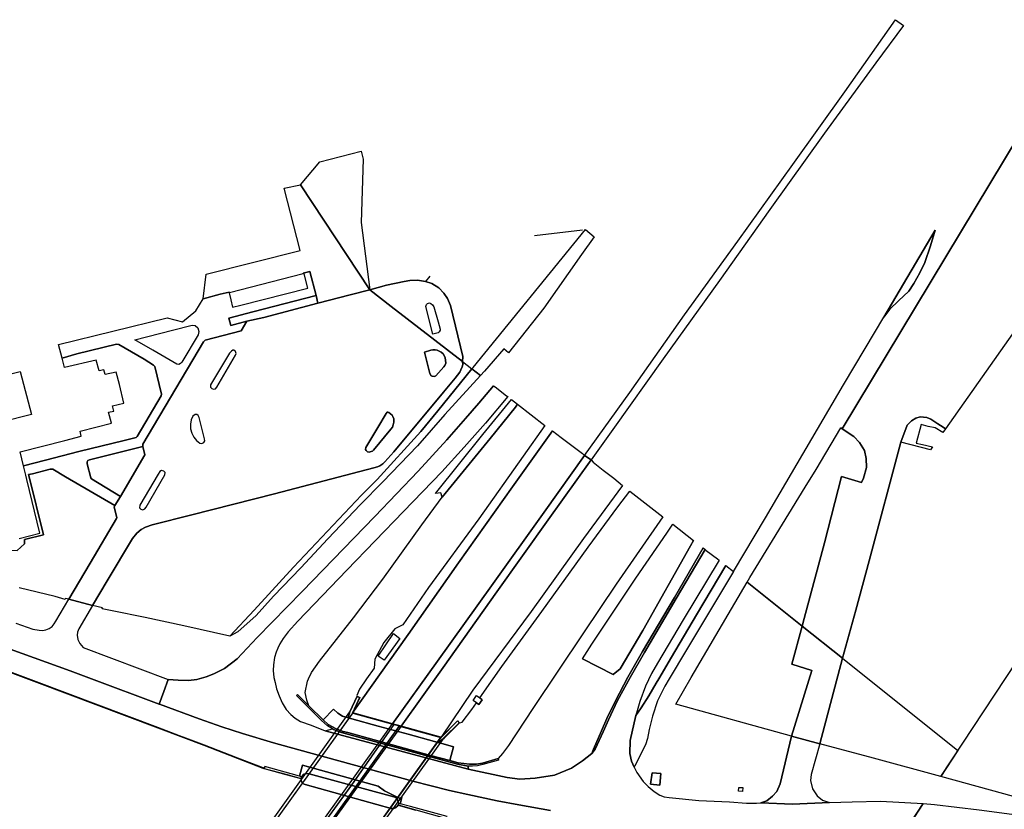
# Model space of a CAD drawing. Extents: x -26035517 to 31750492, y -9237385 to 8160032.
# Tile 52 of 256: x -21693534 to -21440979, y 2300583 to 2503077. Entities that reach past the tile are written whole.
import ezdxf

# ---------------------------------------------------------------- set-up
doc = ezdxf.new("R2010")
doc.units = 0
doc.layers.add('T-25', color=7, linetype='CONTINUOUS')

msp = doc.modelspace()

# ---------------------------------------------------------------- linework, layer by layer
at = {"layer": 'T-25', "color": 9}
for points in [[(-21548640, 2391323, 11707), (-21537074, 2407501, 11410), (-21522973, 2427354, 10885), (-21509370, 2446261, 10681), (-21495243, 2465978, 10264), (-21481873, 2484578, 9769), (-21468905, 2503077, 9463), (-21466867, 2501616, 9565)], [(-21381599, 2468749, 6712), (-21386370, 2470056, 6889), (-21389054, 2460384, 6889), (-21408214, 2465651, 5779), (-21437144, 2473447, 6160), (-21482546, 2398147, 6160), (-21479615, 2396211, 6160), (-21478132, 2394633, 6160), (-21476872, 2392620, 6160), (-21476439, 2390584, 6160), (-21476318, 2388277, 6127), (-21477134, 2385508, 6127), (-21477574, 2384416, 6127), (-21482698, 2385958, 6121), (-21487100, 2368907, 6124), (-21492323, 2349557, 6289), (-21492791, 2347584, 6331)], [(-21413292, 2458720, 6000), (-21456104, 2398156, 6000), (-21456678, 2398560, 5668), (-21457990, 2399432, 5668), (-21459824, 2400649, 5668), (-21460871, 2401092, 5704), (-21462562, 2401214, 5758), (-21463700, 2400917, 6016), (-21464815, 2400241, 6016), (-21465859, 2399074, 6016), (-21467478, 2394751, 6016), (-21475603, 2364331, 6175), (-21479051, 2351660, 6142), (-21482461, 2339335, 6352), (-21492791, 2347584, 6331), (-21492323, 2349557, 6289), (-21487100, 2368907, 6124), (-21482698, 2385958, 6121), (-21477574, 2384416, 6127), (-21477134, 2385508, 6127), (-21476318, 2388277, 6127), (-21476439, 2390584, 6160), (-21476872, 2392620, 6160), (-21478132, 2394633, 6160), (-21479615, 2396211, 6160), (-21482546, 2398147, 6160), (-21437144, 2473447, 6160)], [(-21605390, 2467281, 6481), (-21605911, 2451029, 6415), (-21603729, 2433792, 6109)], [(-21561516, 2447759, 12970), (-21549159, 2449172, 6043)], [(-21548425, 2449244, 6112), (-21546192, 2447398, 5849)], [(-21471893, 2426779, 6146), (-21470338, 2428868, 6184), (-21468132, 2431015, 6259), (-21465480, 2433484, 6266), (-21464160, 2435450, 6262), (-21462682, 2438126, 6275), (-21461396, 2440820, 6326), (-21459946, 2445114, 6361), (-21458720, 2449090, 6337), (-21471893, 2426779, 6146)], [(-21693629, 2370052, 6150), (-21688374, 2371430, 6150), (-21691740, 2385160, 6150), (-21691957, 2386233, 6150), (-21692544, 2388654, 6150), (-21686908, 2390107, 6166), (-21678374, 2392307, 6162), (-21666757, 2395201, 6077), (-21663690, 2395965, 6055), (-21663401, 2396172, 6055), (-21657204, 2406650, 6098), (-21657134, 2407029, 6102), (-21658874, 2414177, 6170), (-21659187, 2414506, 6170), (-21661626, 2415988, 6170), (-21668078, 2419751, 6142), (-21668715, 2419855, 6142), (-21678848, 2417362, 6142), (-21682651, 2416270, 6150), (-21683563, 2419811, 6150), (-21655664, 2426625, 6150), (-21651757, 2425590, 6179), (-21648388, 2428378, 6217), (-21646450, 2431524, 6204), (-21642125, 2432677, 6193), (-21639767, 2433230, 6163), (-21639721, 2433035, 6150), (-21639803, 2433015, 6150), (-21639355, 2431197, 6150), (-21638918, 2429349, 6150), (-21636813, 2429838, 6150), (-21619592, 2434188, 6150), (-21620543, 2437945, 6150), (-21620782, 2437887, 6150), (-21620799, 2438043, 6159), (-21619079, 2438513, 6193), (-21617478, 2432333, 6232), (-21633712, 2428181, 6193), (-21639849, 2426499, 6170), (-21639344, 2424650, 6106), (-21635278, 2425724, 6000), (-21636700, 2423247, 5910), (-21645969, 2420859, 5970), (-21646412, 2420499, 5970), (-21661974, 2394248, 6034), (-21661962, 2393597, 6029), (-21675616, 2390240, 6123), (-21676062, 2390016, 6166), (-21676247, 2389719, 6166), (-21676240, 2389195, 6132), (-21675303, 2385571, 6153), (-21675085, 2385331, 6119), (-21667654, 2380839, 6017), (-21669117, 2378467, 6055), (-21681745, 2385883, 6200), (-21685054, 2387779, 6200), (-21685759, 2387770, 6200), (-21690287, 2386647, 6200), (-21691239, 2386411, 6209), (-21691092, 2385820, 6204), (-21687400, 2371004, 6208), (-21692292, 2369732, 6268), (-21692314, 2368703, 6251), (-21694203, 2366914, 6247)], [(-21620782, 2437887, 6150), (-21620799, 2438043, 6159), (-21619079, 2438513, 6193), (-21617478, 2432333, 6232)], [(-21588327, 2437282, 6466), (-21589474, 2435946, 6208)], [(-21579967, 2415401, 6058), (-21579836, 2416710, 6184), (-21583010, 2429807, 6166), (-21583793, 2431586, 6154), (-21584780, 2432909, 6181), (-21586039, 2434306, 6157), (-21587835, 2435450, 6196), (-21589474, 2435946, 6208), (-21591511, 2436271, 6226), (-21593498, 2436179, 6166), (-21594884, 2435898, 6166), (-21599478, 2434964, 6127), (-21603729, 2433792, 6109)], [(-21617478, 2432333, 6232), (-21633712, 2428181, 6193), (-21639849, 2426499, 6170), (-21639344, 2424650, 6106), (-21635278, 2425724, 6000), (-21636700, 2423247, 5910), (-21645969, 2420859, 5970), (-21646412, 2420499, 5970), (-21661974, 2394248, 6034), (-21661962, 2393597, 6029)], [(-21646450, 2431524, 6204), (-21642125, 2432677, 6193), (-21639767, 2433230, 6163), (-21639721, 2433035, 6150)], [(-21617478, 2432333, 6232), (-21617063, 2430358, 6229), (-21630948, 2426704, 6056), (-21635278, 2425724, 6000)], [(-21603729, 2433792, 6109), (-21608789, 2432536, 6017), (-21617063, 2430358, 6229)], [(-21587557, 2422461, 6172), (-21589337, 2429562, 6148), (-21589163, 2430025, 6148), (-21588890, 2430306, 6148), (-21588434, 2430426, 6148), (-21588054, 2430292, 6148), (-21587630, 2429943, 6148), (-21587290, 2429461, 6148), (-21586154, 2425635, 6148), (-21585645, 2423714, 6148), (-21585716, 2423422, 6148), (-21585902, 2423021, 6148), (-21586215, 2422768, 6148), (-21587557, 2422461, 6172)], [(-21559124, 2429118, 6262), (-21568147, 2417648, 6243)], [(-21659347, 2418320, 6213), (-21664027, 2421016, 6209), (-21654316, 2423471, 6153), (-21649320, 2424734, 6204), (-21648523, 2424626, 6234), (-21647822, 2424065, 6213), (-21647555, 2423129, 6166), (-21647781, 2422279, 6119), (-21651961, 2415285, 6059), (-21652281, 2414925, 6064), (-21652756, 2414670, 6089), (-21653194, 2414775, 6140), (-21659347, 2418320, 6213)], [(-21510452, 2361602, 6162), (-21502215, 2375332, 6320), (-21482195, 2409400, 6450), (-21476680, 2418756, 6245), (-21471893, 2426779, 6146)], [(-21682651, 2416270, 6150), (-21678848, 2417362, 6142), (-21668715, 2419855, 6142), (-21668078, 2419751, 6142), (-21661626, 2415988, 6170), (-21659187, 2414506, 6170), (-21658874, 2414177, 6170), (-21657134, 2407029, 6102), (-21657204, 2406650, 6098), (-21663401, 2396172, 6055), (-21663690, 2395965, 6055), (-21666757, 2395201, 6077), (-21678374, 2392307, 6162), (-21686908, 2390107, 6166), (-21692544, 2388654, 6150)], [(-21638141, 2417053, 6017), (-21637979, 2417484, 6017), (-21638145, 2417946, 5978), (-21638564, 2418332, 5995), (-21638880, 2418321, 5995), (-21639237, 2418104, 5995), (-21639685, 2417578, 5983), (-21644565, 2409416, 5965), (-21644613, 2408852, 5940), (-21644259, 2408515, 5957), (-21643807, 2408287, 5974), (-21643285, 2408414, 5965), (-21642965, 2408820, 5953), (-21638141, 2417053, 6017)], [(-21589724, 2417826, 6397), (-21588297, 2412310, 6397), (-21587989, 2411748, 6397), (-21587735, 2411646, 6397), (-21587173, 2411573, 6397), (-21586798, 2411704, 6397), (-21584751, 2414022, 6397), (-21584464, 2414437, 6397), (-21584238, 2414981, 6397), (-21584290, 2415777, 6397), (-21584360, 2416361, 6397), (-21584559, 2416784, 6397), (-21584925, 2417358, 6397), (-21585444, 2417775, 6397), (-21585908, 2418072, 6397), (-21586445, 2418292, 6397), (-21586974, 2418428, 6397), (-21587544, 2418450, 6397), (-21588090, 2418331, 6397), (-21589724, 2417826, 6397)], [(-21579967, 2415401, 6058), (-21579854, 2414670, 6286), (-21580045, 2414032, 6286), (-21580346, 2413278, 6286), (-21580668, 2412690, 6286), (-21581833, 2411175, 6286), (-21584853, 2407558, 6229), (-21597548, 2392229, 6247), (-21599833, 2389661, 6220), (-21600386, 2389218, 6220), (-21601165, 2388657, 6220), (-21601790, 2388392, 6001), (-21602664, 2388126, 6001), (-21608282, 2386684, 5931), (-21628140, 2381489, 5970), (-21649379, 2376114, 6068), (-21659556, 2373508, 6025), (-21661266, 2372944, 5991), (-21662402, 2372332, 5995), (-21663489, 2371425, 5995), (-21664561, 2370034, 5983), (-21671074, 2359188, 6123), (-21674816, 2352881, 6289), (-21678326, 2346825, 6311), (-21678693, 2346028, 6311), (-21678780, 2345223, 6311), (-21678615, 2344105, 6315), (-21678094, 2343131, 6353), (-21677233, 2342042, 6349), (-21655459, 2333889, 6592), (-21656559, 2330775, 6730), (-21657773, 2327575, 6676)], [(-21557339, 2300240, 6460), (-21565466, 2301711, 6422), (-21571043, 2302785, 6417), (-21578624, 2304350, 6413), (-21583303, 2305405, 6417), (-21592693, 2307795, 6439), (-21619436, 2315153, 6430), (-21628446, 2317610, 6477), (-21636397, 2320012, 6460), (-21641715, 2321730, 6452), (-21647497, 2323757, 6409), (-21657662, 2327534, 6353), (-21657773, 2327575, 6676), (-21656559, 2330775, 6730), (-21655459, 2333889, 6592), (-21652848, 2333672, 6610), (-21650243, 2333593, 6604), (-21648111, 2333854, 6661), (-21645735, 2334572, 6682), (-21643740, 2335341, 6655), (-21641026, 2336729, 6631), (-21637789, 2339164, 6577), (-21632630, 2344613, 6505), (-21621082, 2356425, 6529), (-21602470, 2375652, 6481), (-21591323, 2387332, 6544), (-21584003, 2395364, 6589), (-21579211, 2400801, 6604), (-21575774, 2404728, 6535), (-21571987, 2409214, 6433), (-21571608, 2408932, 6433), (-21568654, 2406645, 6520), (-21568364, 2406422, 6535), (-21574067, 2399631, 6553), (-21579562, 2393483, 6595), (-21585296, 2387117, 6634), (-21595062, 2376932, 6571), (-21609609, 2361908, 6544), (-21622167, 2348789, 6613), (-21624631, 2346125, 6577), (-21625918, 2344347, 6562), (-21626822, 2342992, 6562), (-21627359, 2341901, 6562), (-21627724, 2340895, 6559), (-21628195, 2339476, 6544), (-21628474, 2337600, 6550), (-21628524, 2336184, 6556), (-21628365, 2334367, 6538), (-21628040, 2333093, 6517), (-21627646, 2331489, 6538), (-21626970, 2329686, 6565), (-21626189, 2327904, 6577), (-21625204, 2326166, 6568), (-21623966, 2324872, 6565), (-21622837, 2323988, 6562), (-21621548, 2323136, 6520), (-21618799, 2322140, 6670), (-21615220, 2320713, 6404), (-21578530, 2310916, 6397), (-21568519, 2308748, 6448), (-21565288, 2308332, 6529), (-21561284, 2308557, 6529), (-21556339, 2309378, 6568), (-21551988, 2311112, 6604), (-21549174, 2313051, 6637), (-21546812, 2314921, 6565), (-21545891, 2316040, 6601), (-21543883, 2320425, 6601), (-21542504, 2323531, 6583), (-21540236, 2328496, 6583), (-21536928, 2334363, 6547), (-21533236, 2340801, 6547), (-21525179, 2354603, 6559), (-21517747, 2367246, 6544), (-21517421, 2366974, 6535), (-21514539, 2364783, 6415), (-21514131, 2364449, 6415), (-21523346, 2349200, 6544), (-21529898, 2338099, 6574), (-21531477, 2335367, 6544), (-21532986, 2332154, 6544), (-21534477, 2328188, 6532), (-21535493, 2324599, 6571), (-21536979, 2318259, 6451), (-21537021, 2314933, 6445), (-21536613, 2312889, 6445), (-21535893, 2311354, 6445), (-21535208, 2309989, 6445), (-21533646, 2307721, 6499), (-21532307, 2306473, 6556), (-21530820, 2305121, 6559), (-21529358, 2304244, 6565), (-21528221, 2303805, 6604), (-21526901, 2303641, 6601), (-21519314, 2302846, 6598), (-21511506, 2302504, 6676), (-21507074, 2302192, 6676), (-21504583, 2302133, 6676), (-21503404, 2302204, 6600), (-21495307, 2301898, 6613), (-21485790, 2302325, 6277), (-21479967, 2302500, 6251), (-21472698, 2302685, 6640), (-21461809, 2302030, 6634), (-21464023, 2298672, 6701)], [(-21571987, 2409214, 6433), (-21575774, 2404728, 6535), (-21579211, 2400801, 6604), (-21584003, 2395364, 6589), (-21591323, 2387332, 6544), (-21602470, 2375652, 6481), (-21621082, 2356425, 6529), (-21632630, 2344613, 6505), (-21637789, 2339164, 6577), (-21641026, 2336729, 6631), (-21643740, 2335341, 6655), (-21645735, 2334572, 6682), (-21648111, 2333854, 6661), (-21650243, 2333593, 6604), (-21652848, 2333672, 6610), (-21655459, 2333889, 6592)], [(-21568364, 2406422, 6535), (-21574067, 2399631, 6553), (-21579562, 2393483, 6595), (-21585296, 2387117, 6634), (-21595062, 2376932, 6571), (-21609609, 2361908, 6544), (-21622167, 2348789, 6613), (-21624631, 2346125, 6577), (-21625918, 2344347, 6562), (-21626822, 2342992, 6562), (-21627359, 2341901, 6562), (-21627724, 2340895, 6559), (-21628195, 2339476, 6544), (-21628474, 2337600, 6550), (-21628524, 2336184, 6556), (-21628365, 2334367, 6538), (-21628040, 2333093, 6517), (-21627646, 2331489, 6538), (-21626970, 2329686, 6565), (-21626189, 2327904, 6577), (-21625204, 2326166, 6568), (-21623966, 2324872, 6565), (-21622837, 2323988, 6562), (-21621548, 2323136, 6520), (-21618799, 2322140, 6670), (-21615220, 2320713, 6404)], [(-21586900, 2381538, 6289), (-21574775, 2396684, 6489), (-21567415, 2405687, 6517)], [(-21647499, 2401097, 6000), (-21647725, 2401547, 5965), (-21648111, 2401859, 5965), (-21648527, 2401849, 5965), (-21649116, 2401434, 5961), (-21649545, 2400468, 5965), (-21649757, 2399325, 5965), (-21649713, 2398159, 6004), (-21649407, 2397019, 6004), (-21648847, 2395976, 6004), (-21648143, 2395190, 6017), (-21647302, 2394516, 6042), (-21646785, 2394353, 6012), (-21646285, 2394654, 6038), (-21646069, 2395119, 6055), (-21646141, 2395586, 6055), (-21647499, 2401097, 6000)], [(-21604714, 2393383, 6352), (-21604825, 2392872, 6352), (-21604627, 2392566, 6352), (-21604328, 2392280, 6352), (-21603912, 2392209, 6352), (-21603345, 2392319, 6352), (-21603063, 2392429, 6352), (-21602740, 2392659, 6352), (-21598301, 2398095, 6352), (-21597948, 2398573, 6352), (-21597702, 2399143, 6352), (-21597563, 2399836, 6352), (-21597600, 2400705, 6352), (-21597787, 2401327, 6352), (-21598030, 2401653, 6352), (-21598863, 2402372, 6352), (-21599146, 2402460, 6352), (-21599293, 2402398, 6352), (-21599560, 2402114, 6352), (-21601710, 2398467, 6352), (-21604714, 2393383, 6352)], [(-21482461, 2339335, 6352), (-21479051, 2351660, 6142), (-21475603, 2364331, 6175), (-21467478, 2394751, 6016), (-21465859, 2399074, 6016), (-21464815, 2400241, 6016), (-21463700, 2400917, 6016), (-21462562, 2401214, 5758), (-21460871, 2401092, 5704), (-21459824, 2400649, 5668), (-21457990, 2399432, 5668), (-21456678, 2398560, 5668), (-21456104, 2398156, 6000)], [(-21556873, 2397613, 11389), (-21567151, 2383252, 11686), (-21581002, 2363814, 12022), (-21593868, 2345395, 12169), (-21608135, 2325362, 12446)], [(-21482546, 2398147, 6160), (-21482948, 2398412, 6157)], [(-21459927, 2392748, 6000), (-21467478, 2394751, 6016)], [(-21667654, 2380839, 6017), (-21661448, 2391501, 5991), (-21661962, 2393597, 6029), (-21675616, 2390240, 6123), (-21676062, 2390016, 6166), (-21676247, 2389719, 6166), (-21676240, 2389195, 6132), (-21675303, 2385571, 6153), (-21675085, 2385331, 6119), (-21667654, 2380839, 6017)], [(-21548640, 2391323, 11707), (-21559003, 2376810, 11944), (-21572540, 2357874, 12253), (-21586369, 2338540, 12394), (-21597877, 2322510, 12391)], [(-21546980, 2390168, 11728), (-21557956, 2374818, 11866), (-21571159, 2356359, 12250), (-21584925, 2336943, 12481), (-21595684, 2321900, 12365)], [(-21741676, 2385111, 6241), (-21740341, 2379776, 6241), (-21707630, 2388195, 6262), (-21703846, 2372764, 6264), (-21702260, 2367066, 6294), (-21701342, 2367303, 6281), (-21697542, 2368285, 6226), (-21697298, 2367727, 6227), (-21696008, 2367030, 6243), (-21694203, 2366914, 6247), (-21692314, 2368703, 6251), (-21692292, 2369732, 6268), (-21687400, 2371004, 6208), (-21691092, 2385820, 6204), (-21691239, 2386411, 6209), (-21690287, 2386647, 6200), (-21685759, 2387770, 6200), (-21685054, 2387779, 6200), (-21681745, 2385883, 6200), (-21669117, 2378467, 6055)], [(-21694203, 2366914, 6247), (-21692314, 2368703, 6251), (-21692292, 2369732, 6268), (-21687400, 2371004, 6208), (-21691092, 2385820, 6204), (-21691239, 2386411, 6209), (-21690287, 2386647, 6200), (-21685759, 2387770, 6200), (-21685054, 2387779, 6200), (-21681745, 2385883, 6200), (-21669117, 2378467, 6055), (-21669310, 2378037, 6042), (-21668626, 2375440, 6008), (-21668700, 2375135, 6008), (-21675446, 2363746, 6072), (-21680902, 2354438, 6267), (-21681814, 2354671, 6264), (-21681860, 2354404, 6315), (-21684450, 2355132, 6281), (-21693711, 2357342, 6260)], [(-21656269, 2386397, 5936), (-21656242, 2386949, 5991), (-21656563, 2387304, 5991), (-21657154, 2387466, 5953), (-21657559, 2387241, 5961), (-21658053, 2386530, 5961), (-21662688, 2378573, 5974), (-21662800, 2377918, 6008), (-21662444, 2377570, 6008), (-21661925, 2377378, 6008), (-21661403, 2377610, 5978), (-21661127, 2378035, 5978), (-21656269, 2386397, 5936)], [(-21538894, 2383588, 11434), (-21548880, 2370005, 11626), (-21562366, 2351305, 12019), (-21577306, 2331156, 12283), (-21585447, 2319054, 12540)], [(-21694501, 2348323, 6332), (-21690185, 2346755, 6336), (-21688517, 2346513, 6311), (-21687710, 2346443, 6324), (-21686789, 2346608, 6294), (-21685964, 2346936, 6294), (-21685237, 2347469, 6298), (-21684700, 2348130, 6298), (-21684256, 2348828, 6298), (-21680902, 2354438, 6267), (-21675446, 2363746, 6072), (-21668700, 2375135, 6008), (-21668626, 2375440, 6008), (-21669310, 2378037, 6042), (-21669117, 2378467, 6055), (-21667654, 2380839, 6017)], [(-21549186, 2339199, 6160), (-21541297, 2335122, 6371), (-21539512, 2336566, 6375), (-21533735, 2346412, 6388), (-21521448, 2368185, 6477), (-21520686, 2369522, 6491)], [(-21518246, 2367633, 6451), (-21525599, 2354928, 6574), (-21533746, 2341048, 6583), (-21537548, 2334433, 6541), (-21540746, 2328407, 6574), (-21542925, 2323867, 6592), (-21544294, 2320697, 6583), (-21546329, 2316020, 6565), (-21546812, 2314921, 6565), (-21549174, 2313051, 6637), (-21551988, 2311112, 6604), (-21556339, 2309378, 6568), (-21561284, 2308557, 6529), (-21565288, 2308332, 6529), (-21568519, 2308748, 6448), (-21578530, 2310916, 6397)], [(-21517747, 2367246, 6544), (-21525179, 2354603, 6559), (-21533236, 2340801, 6547), (-21536928, 2334363, 6547), (-21540236, 2328496, 6583), (-21542504, 2323531, 6583), (-21543883, 2320425, 6601), (-21545891, 2316040, 6601), (-21546812, 2314921, 6565)], [(-21514131, 2364449, 6415), (-21523346, 2349200, 6544), (-21529898, 2338099, 6574), (-21531477, 2335367, 6544), (-21532986, 2332154, 6544), (-21534477, 2328188, 6532), (-21535493, 2324599, 6571)], [(-21512392, 2363103, 6071), (-21519935, 2350427, 5965), (-21526322, 2339598, 6076), (-21529614, 2334030, 6126), (-21530278, 2332906, 6136), (-21532148, 2329707, 6262), (-21534131, 2326584, 6346), (-21535493, 2324599, 6571), (-21536979, 2318259, 6451), (-21537021, 2314933, 6445), (-21536613, 2312889, 6445), (-21535893, 2311354, 6445), (-21535208, 2309989, 6445), (-21533646, 2307721, 6499), (-21532307, 2306473, 6556), (-21530820, 2305121, 6559), (-21529358, 2304244, 6565), (-21528221, 2303805, 6604), (-21526901, 2303641, 6601), (-21519314, 2302846, 6598), (-21511506, 2302504, 6676), (-21507074, 2302192, 6676), (-21504583, 2302133, 6676), (-21503404, 2302204, 6600), (-21495307, 2301898, 6613), (-21485790, 2302325, 6277), (-21479967, 2302500, 6251), (-21472698, 2302685, 6640), (-21461809, 2302030, 6634)], [(-21510452, 2361602, 6162), (-21522509, 2341505, 5931), (-21526929, 2334030, 6098), (-21528031, 2332166, 6140), (-21529919, 2328378, 6102), (-21531231, 2324506, 6179), (-21532063, 2321086, 6174), (-21532465, 2318780, 6149), (-21533040, 2317136, 6183), (-21534210, 2314824, 6272), (-21535175, 2312872, 6307), (-21535752, 2311727, 6310), (-21535893, 2311354, 6445)], [(-21694501, 2348323, 6332), (-21690185, 2346755, 6336), (-21688517, 2346513, 6311), (-21687710, 2346443, 6324), (-21686789, 2346608, 6294), (-21685964, 2346936, 6294), (-21685237, 2347469, 6298), (-21684700, 2348130, 6298), (-21684256, 2348828, 6298), (-21680902, 2354438, 6267), (-21674816, 2352881, 6289), (-21678326, 2346825, 6311), (-21678693, 2346028, 6311), (-21678780, 2345223, 6311), (-21678615, 2344105, 6315), (-21678094, 2343131, 6353), (-21677233, 2342042, 6349), (-21655459, 2333889, 6592), (-21656559, 2330775, 6730), (-21657773, 2327575, 6676), (-21675076, 2334030, 6389), (-21680556, 2336074, 6400), (-21692941, 2340542, 6379), (-21699842, 2342981, 6383)], [(-21672253, 2352226, 6298), (-21674816, 2352881, 6289), (-21680902, 2354438, 6267), (-21681814, 2354671, 6264)], [(-21492791, 2347584, 6331), (-21495504, 2337789, 6331), (-21490383, 2336179, 6331), (-21495550, 2319363, 6038), (-21498504, 2307130, 6577), (-21499329, 2305189, 6577), (-21500404, 2303949, 6577), (-21501889, 2302778, 6577), (-21503404, 2302204, 6600)], [(-21601557, 2339826, 12331), (-21597666, 2345646, 12277), (-21596057, 2344422, 12358), (-21600020, 2338830, 12340), (-21601557, 2339826, 12331)], [(-21699842, 2342981, 6383), (-21692941, 2340542, 6379), (-21680556, 2336074, 6400), (-21675076, 2334030, 6389), (-21657773, 2327575, 6676), (-21657662, 2327534, 6353), (-21647497, 2323757, 6409), (-21641715, 2321730, 6452), (-21636397, 2320012, 6460), (-21628446, 2317610, 6477), (-21619436, 2315153, 6430), (-21592693, 2307795, 6439), (-21583303, 2305405, 6417), (-21578624, 2304350, 6413), (-21571043, 2302785, 6417), (-21565466, 2301711, 6422), (-21557339, 2300240, 6460)], [(-21630836, 2311059, 6000), (-21631116, 2311181, 5351), (-21646262, 2317049, 5467), (-21658120, 2321533, 5458), (-21689222, 2333252, 5390), (-21701342, 2337795, 5390), (-21706366, 2339678, 5390), (-21709272, 2340425, 5351)], [(-21482461, 2339335, 6352), (-21488295, 2317331, 6510), (-21490527, 2309491, 6543), (-21490686, 2307975, 6553), (-21490149, 2305820, 6570), (-21489005, 2304057, 6597), (-21487578, 2302948, 6600), (-21485790, 2302325, 6277)], [(-21701324, 2337842, 5580), (-21689204, 2333299, 5580), (-21658102, 2321580, 5580), (-21646244, 2317096, 5580), (-21631097, 2311227, 5580), (-21630869, 2311128, 5580), (-21630900, 2311032, 5079), (-21631135, 2311135, 5079), (-21646280, 2317002, 5079), (-21658138, 2321486, 5079), (-21689240, 2333205, 5079), (-21701360, 2337748, 5079)], [(-21701360, 2337748, 5079), (-21689240, 2333205, 5079), (-21658138, 2321486, 5079), (-21646280, 2317002, 5079), (-21631135, 2311135, 5079), (-21630900, 2311032, 5079), (-21630849, 2311011, 5079), (-21625282, 2309513, 5079), (-21621416, 2308451, 5079), (-21621375, 2307939, 5079), (-21621025, 2307185, 5079), (-21620319, 2306926, 5079), (-21598228, 2300764, 5079), (-21597711, 2300736, 5079), (-21596986, 2301029, 5079), (-21596683, 2301281, 5079), (-21596463, 2301650, 5079), (-21591935, 2300359, 5079)], [(-21613286, 2321233, 6299), (-21614570, 2322025, 6317), (-21616078, 2323320, 6327), (-21622541, 2329791, 6247), (-21622237, 2330038, 6267), (-21619373, 2327159, 6302), (-21615733, 2323500, 6347), (-21614399, 2322348, 6357), (-21612372, 2321218, 6367), (-21610595, 2320571, 6377), (-21609375, 2320248, 6247), (-21602618, 2318413, 6267), (-21594918, 2316274, 6267), (-21588142, 2314369, 6227), (-21583218, 2313073, 6357), (-21581068, 2312534, 6337), (-21578145, 2312128, 6315), (-21576381, 2312161, 6307), (-21574813, 2312405, 6307), (-21570766, 2313606, 6328), (-21570716, 2313218, 6328), (-21574728, 2312044, 6307), (-21576074, 2311765, 6298), (-21577396, 2311624, 6307), (-21578542, 2311681, 6358), (-21581230, 2312145, 6367), (-21610969, 2320274, 6337), (-21613040, 2321082, 6357), (-21613286, 2321233, 6299)], [(-21576398, 2327919, 12240), (-21577182, 2328513, 12281), (-21576333, 2329738, 12251), (-21575529, 2329145, 12240), (-21574874, 2328662, 12221), (-21575792, 2327459, 12231), (-21576398, 2327919, 12240)], [(-21609322, 2324068, 10087), (-21610737, 2324490, 9528), (-21611934, 2325263, 9502), (-21613022, 2326259, 9473), (-21615733, 2323500, 6347)], [(-21608088, 2325349, 12444), (-21608356, 2324952, 12276), (-21630527, 2294078, 12510), (-21651020, 2265377, 12596), (-21651125, 2265233, 12775)], [(-21608088, 2325349, 12444), (-21597877, 2322510, 12391), (-21595684, 2321900, 12365), (-21585498, 2319069, 12518)], [(-21640989, 2262453, 12672), (-21597877, 2322510, 12391)], [(-21595684, 2321900, 12365), (-21638958, 2261895, 12741)], [(-21578530, 2310916, 6397), (-21615220, 2320713, 6404), (-21613286, 2321233, 6299)], [(-21628493, 2259022, 12726), (-21628315, 2259316, 12549), (-21608028, 2287626, 12493), (-21585673, 2318842, 12195), (-21585498, 2319069, 12518)], [(-21495550, 2319363, 6038), (-21488295, 2317331, 6510)], [(-21586192, 2317714, 10087), (-21586094, 2317692, 9457), (-21582268, 2316646, 9467), (-21583218, 2313073, 6357)], [(-21621235, 2308921, 6127), (-21621772, 2309076, 6065), (-21623897, 2309692, 6046), (-21630669, 2311543, 6000), (-21630836, 2311059, 6000), (-21625269, 2309561, 6000), (-21621369, 2308490, 6127)], [(-21596403, 2302135, 6127), (-21595968, 2302015, 6066), (-21595522, 2303647, 6065), (-21596202, 2303461, 6110), (-21597409, 2304014, 6180), (-21599963, 2305328, 6130), (-21601615, 2306492, 6040), (-21620974, 2311909, 6104), (-21621772, 2309076, 6065)], [(-21578530, 2310916, 6397), (-21578542, 2311681, 6358)], [(-21531345, 2309974, 6409), (-21531731, 2306988, 6358), (-21529342, 2306769, 6362), (-21529065, 2309781, 6400), (-21531345, 2309974, 6409)], [(-21508067, 2306137, 6601), (-21508105, 2305118, 6601), (-21509136, 2305192, 6601), (-21509097, 2306149, 6601), (-21508067, 2306137, 6601)], [(-21596486, 2301709, 6102), (-21591921, 2300407, 6025), (-21584047, 2298213, 6021), (-21583917, 2298717, 6021), (-21593257, 2301264, 6038), (-21595968, 2302015, 6066)], [(-21437597, 2291648, 6543), (-21449174, 2293756, 6550), (-21458268, 2294625, 6550), (-21466363, 2295124, 6559), (-21461809, 2302030, 6634), (-21461809, 2302030, 6634), (-21458908, 2301856, 6633), (-21447422, 2300482, 6637), (-21435173, 2298794, 6590)], [(-21461809, 2302030, 6634), (-21458908, 2301856, 6633), (-21447422, 2300482, 6637), (-21435173, 2298794, 6590), (-21428805, 2297945, 6593), (-21420642, 2296460, 6530), (-21412543, 2293963, 6530), (-21387728, 2286776, 6530), (-21366117, 2280847, 6590), (-21329702, 2270845, 6580), (-21305627, 2264314, 6590), (-21259320, 2251207, 6573)]]:
    msp.add_polyline3d(points, dxfattribs=at)
for points in [[(-21548640, 2391323, 11707), (-21537074, 2407501, 11410), (-21522973, 2427354, 10885), (-21509370, 2446261, 10681), (-21495243, 2465978, 10264), (-21481873, 2484578, 9769), (-21468905, 2503077, 9463), (-21466867, 2501616, 9565), (-21473913, 2491999, 9646), (-21487075, 2473958, 10033), (-21501124, 2454383, 10339), (-21514051, 2436223, 10906), (-21528468, 2416105, 11101), (-21541381, 2398024, 11617), (-21546980, 2390168, 11728)], [(-21603729, 2433792, 6109), (-21621512, 2460719, 6309), (-21616552, 2466598, 6520), (-21605946, 2469332, 6520), (-21605390, 2467281, 6481), (-21605911, 2451029, 6415)], [(-21620782, 2437887, 6150), (-21639721, 2433035, 6150), (-21639767, 2433230, 6163), (-21642125, 2432677, 6193), (-21646450, 2431524, 6204), (-21645682, 2437825, 6150), (-21621555, 2443890, 6150), (-21625723, 2459865, 6150), (-21621512, 2460719, 6309), (-21603729, 2433792, 6109), (-21608789, 2432536, 6017), (-21617063, 2430358, 6229), (-21617478, 2432333, 6232), (-21619079, 2438513, 6193), (-21620799, 2438043, 6159)], [(-21577530, 2413515, 6271), (-21577251, 2413858, 6088), (-21548425, 2449244, 6112), (-21546192, 2447398, 5849), (-21549461, 2442828, 5914), (-21559124, 2429118, 6262), (-21568147, 2417648, 6243), (-21569325, 2418650, 6178), (-21574335, 2412933, 6102), (-21575349, 2411827, 6098)], [(-21471893, 2426779, 6146), (-21458720, 2449090, 6337), (-21459946, 2445114, 6361), (-21461396, 2440820, 6326), (-21462682, 2438126, 6275), (-21464160, 2435450, 6262), (-21465480, 2433484, 6266), (-21468132, 2431015, 6259), (-21470338, 2428868, 6184)], [(-21603729, 2433792, 6109), (-21599478, 2434964, 6127), (-21594884, 2435898, 6166), (-21593498, 2436179, 6166), (-21591511, 2436271, 6226), (-21589474, 2435946, 6208), (-21587835, 2435450, 6196), (-21586039, 2434306, 6157), (-21584780, 2432909, 6181), (-21583793, 2431586, 6154), (-21583010, 2429807, 6166), (-21579836, 2416710, 6184), (-21579967, 2415401, 6058), (-21598251, 2429552, 6230)], [(-21635278, 2425724, 6000), (-21630948, 2426704, 6056), (-21617063, 2430358, 6229), (-21608789, 2432536, 6017), (-21603729, 2433792, 6109), (-21598251, 2429552, 6230), (-21579967, 2415401, 6058), (-21579854, 2414670, 6286), (-21580045, 2414032, 6286), (-21580346, 2413278, 6286), (-21580668, 2412690, 6286), (-21581833, 2411175, 6286), (-21584853, 2407558, 6229), (-21597548, 2392229, 6247), (-21599833, 2389661, 6220), (-21600386, 2389218, 6220), (-21601165, 2388657, 6220), (-21601790, 2388392, 6001), (-21602664, 2388126, 6001), (-21608282, 2386684, 5931), (-21628140, 2381489, 5970), (-21649379, 2376114, 6068), (-21659556, 2373508, 6025), (-21661266, 2372944, 5991), (-21662402, 2372332, 5995), (-21663489, 2371425, 5995), (-21664561, 2370034, 5983), (-21671074, 2359188, 6123), (-21674816, 2352881, 6289), (-21680902, 2354438, 6267), (-21675446, 2363746, 6072), (-21668700, 2375135, 6008), (-21668626, 2375440, 6008), (-21669310, 2378037, 6042), (-21669117, 2378467, 6055), (-21667654, 2380839, 6017), (-21661448, 2391501, 5991), (-21661962, 2393597, 6029), (-21661974, 2394248, 6034), (-21646412, 2420499, 5970), (-21645969, 2420859, 5970), (-21636700, 2423247, 5910)], [(-21617478, 2432333, 6232), (-21617063, 2430358, 6229), (-21630948, 2426704, 6056), (-21635278, 2425724, 6000), (-21639344, 2424650, 6106), (-21639849, 2426499, 6170), (-21633712, 2428181, 6193)], [(-21659347, 2418320, 6213), (-21664027, 2421016, 6209), (-21654316, 2423471, 6153), (-21649320, 2424734, 6204), (-21648523, 2424626, 6234), (-21647822, 2424065, 6213), (-21647555, 2423129, 6166), (-21647781, 2422279, 6119), (-21651961, 2415285, 6059), (-21652281, 2414925, 6064), (-21652756, 2414670, 6089), (-21653194, 2414775, 6140)], [(-21682651, 2416270, 6150), (-21678848, 2417362, 6142), (-21668715, 2419855, 6142), (-21668078, 2419751, 6142), (-21661626, 2415988, 6170), (-21659187, 2414506, 6170), (-21658874, 2414177, 6170), (-21657134, 2407029, 6102), (-21657204, 2406650, 6098), (-21663401, 2396172, 6055), (-21663690, 2395965, 6055), (-21666757, 2395201, 6077), (-21678374, 2392307, 6162), (-21686908, 2390107, 6166), (-21692544, 2388654, 6150), (-21693417, 2392262, 6150), (-21681930, 2395202, 6150), (-21677769, 2396313, 6150), (-21678020, 2397539, 6150), (-21670003, 2399606, 6150), (-21670722, 2402390, 6150), (-21669380, 2402721, 6150), (-21669725, 2404046, 6150), (-21666821, 2404728, 6150), (-21667969, 2409494, 6150), (-21668793, 2412721, 6150), (-21671594, 2412114, 6150), (-21671946, 2413307, 6150), (-21673185, 2413070, 6150), (-21673907, 2415788, 6150), (-21682032, 2413864, 6150)], [(-21589724, 2417826, 6397), (-21588090, 2418331, 6397), (-21587544, 2418450, 6397), (-21586974, 2418428, 6397), (-21586445, 2418292, 6397), (-21585908, 2418072, 6397), (-21585444, 2417775, 6397), (-21584925, 2417358, 6397), (-21584559, 2416784, 6397), (-21584360, 2416361, 6397), (-21584290, 2415777, 6397), (-21584238, 2414981, 6397), (-21584464, 2414437, 6397), (-21584751, 2414022, 6397), (-21586798, 2411704, 6397), (-21587173, 2411573, 6397), (-21587735, 2411646, 6397), (-21587989, 2411748, 6397), (-21588297, 2412310, 6397)], [(-21579967, 2415401, 6058), (-21577530, 2413515, 6271), (-21586248, 2402813, 6318), (-21590600, 2397471, 6145), (-21601863, 2385186, 6145), (-21605873, 2381149, 6183), (-21623279, 2362645, 5987), (-21633433, 2351659, 6025), (-21639656, 2344949, 6213), (-21651428, 2347644, 6115), (-21661310, 2349764, 6008), (-21669844, 2351449, 6187), (-21672366, 2352034, 6294), (-21672253, 2352226, 6298), (-21674816, 2352881, 6289), (-21671074, 2359188, 6123), (-21664561, 2370034, 5983), (-21663489, 2371425, 5995), (-21662402, 2372332, 5995), (-21661266, 2372944, 5991), (-21659556, 2373508, 6025), (-21649379, 2376114, 6068), (-21628140, 2381489, 5970), (-21608282, 2386684, 5931), (-21602664, 2388126, 6001), (-21601790, 2388392, 6001), (-21601165, 2388657, 6220), (-21600386, 2389218, 6220), (-21599833, 2389661, 6220), (-21597548, 2392229, 6247), (-21584853, 2407558, 6229), (-21581833, 2411175, 6286), (-21580668, 2412690, 6286), (-21580346, 2413278, 6286), (-21580045, 2414032, 6286), (-21579854, 2414670, 6286)], [(-21701010, 2410950, 6150), (-21693383, 2412875, 6150), (-21690470, 2401791, 6150), (-21698274, 2399842, 6150)], [(-21577530, 2413515, 6271), (-21575349, 2411827, 6098), (-21584475, 2401868, 6059), (-21591476, 2393792, 6038), (-21600356, 2384590, 5923), (-21606083, 2378791, 5889), (-21614481, 2369906, 5850), (-21621433, 2362532, 5855), (-21628426, 2355215, 5867), (-21632842, 2350258, 6046), (-21637561, 2346125, 6110), (-21639656, 2344949, 6213), (-21633433, 2351659, 6025), (-21623279, 2362645, 5987), (-21605873, 2381149, 6183), (-21601863, 2385186, 6145), (-21590600, 2397471, 6145), (-21586248, 2402813, 6318)], [(-21606989, 2329609, 12327), (-21608894, 2325573, 11939), (-21609322, 2324068, 10087), (-21610737, 2324490, 9528), (-21611934, 2325263, 9502), (-21613022, 2326259, 9473), (-21615733, 2323500, 6347), (-21619373, 2327159, 6302), (-21619893, 2328529, 6157), (-21620316, 2330574, 6127), (-21619682, 2333447, 6017), (-21619421, 2334030, 6017), (-21618696, 2335652, 6017), (-21616638, 2338555, 5899), (-21607931, 2349656, 5896), (-21600393, 2359589, 5896), (-21590398, 2373555, 5896), (-21585173, 2380657, 6247), (-21572879, 2395669, 6486), (-21566396, 2403748, 6575), (-21565855, 2404479, 6578), (-21558804, 2399022, 7319), (-21564409, 2391146, 6081), (-21575729, 2375088, 11709), (-21588634, 2357430, 11858), (-21595227, 2347885, 12328), (-21597285, 2346835, 12340), (-21600100, 2343385, 12103), (-21602415, 2339076, 12328), (-21602637, 2336753, 12328), (-21604579, 2334030, 12225), (-21606381, 2331357, 12263), (-21607084, 2329753, 12263)], [(-21567415, 2405687, 6517), (-21565855, 2404479, 6578), (-21566396, 2403748, 6575), (-21572879, 2395669, 6486), (-21585173, 2380657, 6247), (-21585495, 2381737, 6324), (-21586900, 2381538, 6289), (-21574775, 2396684, 6489)], [(-21604714, 2393383, 6352), (-21601710, 2398467, 6352), (-21599560, 2402114, 6352), (-21599293, 2402398, 6352), (-21599146, 2402460, 6352), (-21598863, 2402372, 6352), (-21598030, 2401653, 6352), (-21597787, 2401327, 6352), (-21597600, 2400705, 6352), (-21597563, 2399836, 6352), (-21597702, 2399143, 6352), (-21597948, 2398573, 6352), (-21598301, 2398095, 6352), (-21602740, 2392659, 6352), (-21603063, 2392429, 6352), (-21603345, 2392319, 6352), (-21603912, 2392209, 6352), (-21604328, 2392280, 6352), (-21604627, 2392566, 6352), (-21604825, 2392872, 6352)], [(-21459391, 2393507, 6000), (-21459927, 2392748, 6000), (-21467478, 2394751, 6016), (-21465859, 2399074, 6016), (-21464815, 2400241, 6016), (-21463700, 2400917, 6016), (-21462562, 2401214, 5758), (-21460871, 2401092, 5704), (-21459824, 2400649, 5668), (-21457990, 2399432, 5668), (-21456678, 2398560, 5668), (-21456104, 2398156, 6000), (-21456789, 2397187, 6000), (-21458723, 2398403, 8107), (-21460491, 2398771, 8107), (-21462318, 2399256, 6634), (-21463593, 2394501, 6634), (-21461988, 2394100, 8077)], [(-21608135, 2325362, 12446), (-21593868, 2345395, 12169), (-21581002, 2363814, 12022), (-21567151, 2383252, 11686), (-21556873, 2397613, 11389), (-21554611, 2395958, 11524), (-21551911, 2393869, 11602), (-21549199, 2391844, 11707), (-21548640, 2391323, 11707), (-21559003, 2376810, 11944), (-21572540, 2357874, 12253), (-21586369, 2338540, 12394), (-21597877, 2322510, 12391), (-21608088, 2325349, 12444)], [(-21506923, 2358870, 5766), (-21506230, 2360053, 5769), (-21492066, 2383164, 5999), (-21489266, 2387734, 6073), (-21482948, 2398412, 6157), (-21482546, 2398147, 6160), (-21479615, 2396211, 6160), (-21478132, 2394633, 6160), (-21476872, 2392620, 6160), (-21476439, 2390584, 6160), (-21476318, 2388277, 6127), (-21477134, 2385508, 6127), (-21477574, 2384416, 6127), (-21482698, 2385958, 6121), (-21487100, 2368907, 6124), (-21492323, 2349557, 6289), (-21492791, 2347584, 6331)], [(-21667654, 2380839, 6017), (-21675085, 2385331, 6119), (-21675303, 2385571, 6153), (-21676240, 2389195, 6132), (-21676247, 2389719, 6166), (-21676062, 2390016, 6166), (-21675616, 2390240, 6123), (-21661962, 2393597, 6029), (-21661448, 2391501, 5991)], [(-21597877, 2322510, 12391), (-21586369, 2338540, 12394), (-21572540, 2357874, 12253), (-21559003, 2376810, 11944), (-21548640, 2391323, 11707), (-21546980, 2390168, 11728), (-21557956, 2374818, 11866), (-21571159, 2356359, 12250), (-21584925, 2336943, 12481), (-21595684, 2321900, 12365)], [(-21585447, 2319054, 12540), (-21585498, 2319069, 12518), (-21595684, 2321900, 12365), (-21584925, 2336943, 12481), (-21571159, 2356359, 12250), (-21557956, 2374818, 11866), (-21546980, 2390168, 11728), (-21546404, 2389608, 11728), (-21543891, 2387559, 11611), (-21541166, 2385508, 11530), (-21538894, 2383588, 11434), (-21548880, 2370005, 11626), (-21562366, 2351305, 12019), (-21577306, 2331156, 12283)], [(-21586192, 2317714, 10087), (-21584680, 2318841, 11517), (-21580746, 2322776, 12459), (-21580052, 2322888, 12101), (-21577602, 2326219, 12071), (-21576398, 2327919, 12240), (-21575792, 2327459, 12231), (-21574874, 2328662, 12221), (-21575529, 2329145, 12240), (-21572069, 2334030, 11953), (-21569827, 2337196, 11905), (-21559619, 2351294, 11675), (-21547715, 2367821, 11321), (-21540080, 2378142, 5974), (-21537074, 2382205, 6654), (-21528547, 2375606, 6115), (-21540555, 2358339, 6283), (-21548933, 2345839, 6328), (-21561943, 2326452, 6370), (-21568156, 2316903, 6373), (-21569665, 2314875, 6391), (-21570766, 2313606, 6328), (-21574813, 2312405, 6307), (-21576381, 2312161, 6307), (-21578145, 2312128, 6315), (-21581068, 2312534, 6337), (-21583218, 2313073, 6357), (-21582268, 2316646, 9467), (-21586094, 2317692, 9457)], [(-21526040, 2373666, 6026), (-21520686, 2369522, 6491), (-21521448, 2368185, 6477), (-21533735, 2346412, 6388), (-21539512, 2336566, 6375), (-21541297, 2335122, 6371), (-21549186, 2339199, 6160), (-21546784, 2342966, 6123), (-21535500, 2359851, 5991), (-21527533, 2371437, 6005)], [(-21517747, 2367246, 6544), (-21525179, 2354603, 6559), (-21533236, 2340801, 6547), (-21536928, 2334363, 6547), (-21540236, 2328496, 6583), (-21542504, 2323531, 6583), (-21543883, 2320425, 6601), (-21545891, 2316040, 6601), (-21546812, 2314921, 6565), (-21546329, 2316020, 6565), (-21544294, 2320697, 6583), (-21542925, 2323867, 6592), (-21540746, 2328407, 6574), (-21537548, 2334433, 6541), (-21533746, 2341048, 6583), (-21525599, 2354928, 6574), (-21518246, 2367633, 6451)], [(-21510452, 2361602, 6162), (-21522509, 2341505, 5931), (-21526929, 2334030, 6098), (-21528031, 2332166, 6140), (-21529919, 2328378, 6102), (-21531231, 2324506, 6179), (-21532063, 2321086, 6174), (-21532465, 2318780, 6149), (-21533040, 2317136, 6183), (-21534210, 2314824, 6272), (-21535175, 2312872, 6307), (-21535752, 2311727, 6310), (-21535893, 2311354, 6445), (-21536613, 2312889, 6445), (-21537021, 2314933, 6445), (-21536979, 2318259, 6451), (-21535493, 2324599, 6571), (-21534131, 2326584, 6346), (-21532148, 2329707, 6262), (-21530278, 2332906, 6136), (-21529614, 2334030, 6126), (-21526322, 2339598, 6076), (-21519935, 2350427, 5965), (-21512392, 2363103, 6071)], [(-21506923, 2358870, 5766), (-21492791, 2347584, 6331), (-21495504, 2337789, 6331), (-21490383, 2336179, 6331), (-21495550, 2319363, 6038), (-21525227, 2327516, 6500), (-21521274, 2334380, 5705)], [(-21370645, 2349583, 16793), (-21367885, 2348812, 6273), (-21375356, 2320782, 6440), (-21383691, 2290849, 6580), (-21386263, 2289465, 6503), (-21413109, 2296826, 6607), (-21457244, 2308953, 6511), (-21429554, 2350947, 16875), (-21374424, 2335934, 16793), (-21370645, 2349583, 16793)], [(-21492791, 2347584, 6331), (-21482461, 2339335, 6352), (-21488295, 2317331, 6510), (-21495550, 2319363, 6038), (-21490383, 2336179, 6331), (-21495504, 2337789, 6331)], [(-21601557, 2339826, 12331), (-21597666, 2345646, 12277), (-21596057, 2344422, 12358), (-21600020, 2338830, 12340)], [(-21457244, 2308953, 6511), (-21474512, 2313698, 6473), (-21488295, 2317331, 6510), (-21482461, 2339335, 6352), (-21452921, 2315663, 6511)], [(-21630013, 2254158, 12672), (-21630567, 2254455, 12672), (-21628376, 2259041, 12728), (-21651190, 2265305, 12792), (-21655486, 2260976, 12745), (-21655941, 2261442, 12745), (-21651899, 2265425, 12807), (-21608851, 2325548, 11939), (-21606965, 2329542, 12327), (-21606378, 2329262, 12327), (-21608205, 2325330, 12446), (-21585432, 2318998, 12540), (-21581276, 2323236, 12459), (-21580817, 2322776, 12459), (-21584718, 2318873, 11517), (-21627096, 2260045, 12361), (-21627707, 2258816, 12357)], [(-21570766, 2313606, 6328), (-21570716, 2313218, 6328), (-21574728, 2312044, 6307), (-21576074, 2311765, 6298), (-21577396, 2311624, 6307), (-21578542, 2311681, 6358), (-21581230, 2312145, 6367), (-21610969, 2320274, 6337), (-21613040, 2321082, 6357), (-21613286, 2321233, 6299), (-21614570, 2322025, 6317), (-21616078, 2323320, 6327), (-21622541, 2329791, 6247), (-21622237, 2330038, 6267), (-21619373, 2327159, 6302), (-21615733, 2323500, 6347), (-21614399, 2322348, 6357), (-21612372, 2321218, 6367), (-21610595, 2320571, 6377), (-21609375, 2320248, 6247), (-21602618, 2318413, 6267), (-21594918, 2316274, 6267), (-21588142, 2314369, 6227), (-21583218, 2313073, 6357), (-21581068, 2312534, 6337), (-21578145, 2312128, 6315), (-21576381, 2312161, 6307), (-21574813, 2312405, 6307)], [(-21608135, 2325362, 12446), (-21608088, 2325349, 12444), (-21597877, 2322510, 12391), (-21595684, 2321900, 12365), (-21585498, 2319069, 12518), (-21585447, 2319054, 12540), (-21581276, 2323307, 12459), (-21580746, 2322776, 12459), (-21584680, 2318841, 11517), (-21586192, 2317714, 10087), (-21587121, 2317993, 10097), (-21593869, 2319825, 10097), (-21601613, 2321926, 10107), (-21608361, 2323790, 10117), (-21609322, 2324068, 10087), (-21608894, 2325573, 11939), (-21606989, 2329609, 12327), (-21606312, 2329286, 12327)], [(-21576398, 2327919, 12240), (-21577182, 2328513, 12281), (-21576333, 2329738, 12251), (-21575529, 2329145, 12240), (-21574874, 2328662, 12221), (-21575792, 2327459, 12231)], [(-21609322, 2324068, 10087), (-21608361, 2323790, 10117), (-21601613, 2321926, 10107), (-21593869, 2319825, 10097), (-21587121, 2317993, 10097), (-21586192, 2317714, 10087), (-21586094, 2317692, 9457), (-21582268, 2316646, 9467), (-21583218, 2313073, 6357), (-21588142, 2314369, 6227), (-21594918, 2316274, 6267), (-21602618, 2318413, 6267), (-21609375, 2320248, 6247), (-21610595, 2320571, 6377), (-21612372, 2321218, 6367), (-21614399, 2322348, 6357), (-21615733, 2323500, 6347), (-21613022, 2326259, 9473), (-21611934, 2325263, 9502), (-21610737, 2324490, 9528)], [(-21651099, 2265329, 12775), (-21608115, 2325253, 12444), (-21597525, 2322359, 12650), (-21608422, 2306845, 12650), (-21621956, 2288255, 12650), (-21632637, 2272969, 12650), (-21632555, 2272911, 12650), (-21621874, 2288197, 12650), (-21608340, 2306787, 12650), (-21597443, 2322301, 12650), (-21596198, 2321970, 12650), (-21604675, 2310182, 12650), (-21618493, 2290884, 12650), (-21639049, 2262066, 12650)], [(-21585525, 2318973, 12518), (-21628467, 2259118, 12726), (-21638969, 2262006, 12650), (-21618411, 2290826, 12650), (-21604593, 2310124, 12650), (-21596116, 2321912, 12650)], [(-21578530, 2310916, 6397), (-21615220, 2320713, 6404), (-21613286, 2321233, 6299), (-21613040, 2321082, 6357), (-21610969, 2320274, 6337), (-21581230, 2312145, 6367), (-21578542, 2311681, 6358)], [(-21503404, 2302204, 6600), (-21501889, 2302778, 6577), (-21500404, 2303949, 6577), (-21499329, 2305189, 6577), (-21498504, 2307130, 6577), (-21495550, 2319363, 6038), (-21488295, 2317331, 6510), (-21490527, 2309491, 6543), (-21490686, 2307975, 6553), (-21490149, 2305820, 6570), (-21489005, 2304057, 6597), (-21487578, 2302948, 6600), (-21485790, 2302325, 6277), (-21495307, 2301898, 6613)], [(-21596403, 2302135, 6127), (-21596427, 2302536, 6119), (-21596613, 2303083, 6119), (-21597114, 2303576, 6127), (-21597562, 2303747, 6127), (-21619285, 2309715, 6136), (-21620028, 2309795, 6136), (-21620671, 2309567, 6127), (-21621235, 2308921, 6127), (-21621772, 2309076, 6065), (-21620974, 2311909, 6104), (-21601615, 2306492, 6040), (-21599963, 2305328, 6130), (-21597409, 2304014, 6180), (-21596202, 2303461, 6110), (-21595522, 2303647, 6065), (-21595968, 2302015, 6066)], [(-21596486, 2301709, 6102), (-21596722, 2301314, 6115), (-21597012, 2301072, 6115), (-21597719, 2300787, 6115), (-21598220, 2300814, 6115), (-21620304, 2306974, 6106), (-21620988, 2307225, 6127), (-21621326, 2307952, 6127), (-21621369, 2308490, 6127), (-21621235, 2308921, 6127), (-21620671, 2309567, 6127), (-21620028, 2309795, 6136), (-21619285, 2309715, 6136), (-21597562, 2303747, 6127), (-21597114, 2303576, 6127), (-21596613, 2303083, 6119), (-21596427, 2302536, 6119), (-21596403, 2302135, 6127)], [(-21531345, 2309974, 6409), (-21529065, 2309781, 6400), (-21529342, 2306769, 6362), (-21531731, 2306988, 6358)], [(-21508067, 2306137, 6601), (-21508105, 2305118, 6601), (-21509136, 2305192, 6601), (-21509097, 2306149, 6601)]]:
    msp.add_polyline3d(points, close=True, dxfattribs=at)

doc.saveas('drawing.dxf')
